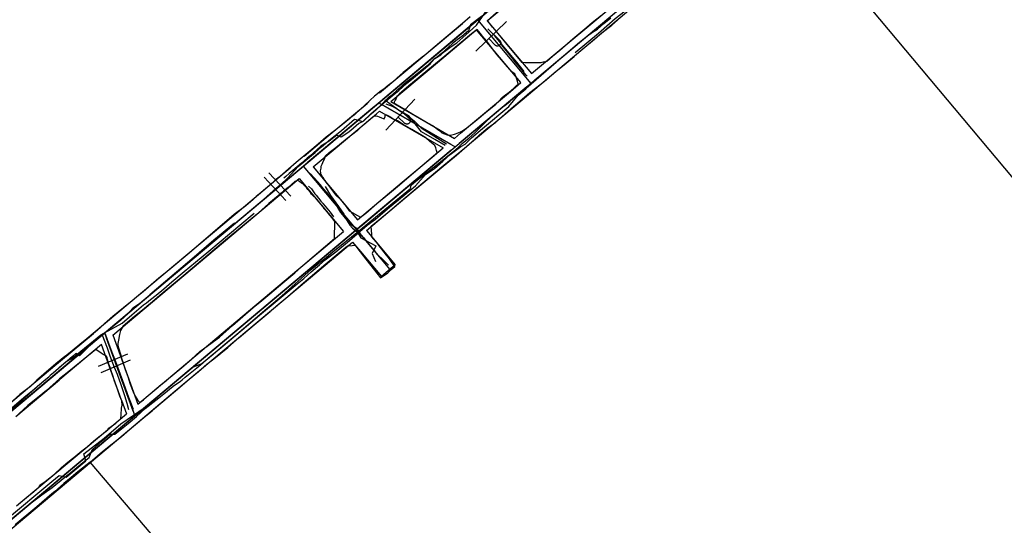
# Model space of a CAD drawing. Header units: inches. Extents: x 1 to 626000, y 0 to 7596230.
# Tile 15 of 68: x 620059 to 620438, y 7595003 to 7595198. Entities that reach past the tile are written whole.
import ezdxf

# ---------------------------------------------------------------- set-up
doc = ezdxf.new("R2010")
doc.units = ezdxf.units.IN
doc.header["$MEASUREMENT"] = 0

msp = doc.modelspace()

# ---------------------------------------------------------------- linework, layer by layer
for points in [[(620226.57, 7595148.8), (620535.55, 7595407.99)], [(620378.5, 7595318.02), (619562.19, 7594633.25)], [(620348.62, 7595247.65), (620486.56, 7595083.22)], [(620014.74, 7595012.87), (620273.69, 7595230.1)], [(620242.45, 7595193.21), (620241, 7595194.95), (620238.98, 7595197.45), (620243.55, 7595201.51), (620244.51, 7595202.32), (620246.6, 7595204.09), (620251.25, 7595207.84), (620255.44, 7595211.36), (620263.41, 7595218.03), (620269.1, 7595222.64), (620272.57, 7595225.64), (620273.5, 7595226.28), (620273.65, 7595225.91), (620274.57, 7595225.7), (620275.94, 7595225.32), (620276.12, 7595225.29)], [(620238.92, 7595197.4), (620262.84, 7595217.47)], [(620301.66, 7595211.77), (620257.22, 7595174.49)], [(620256.01, 7595177.02), (620292.6, 7595207.71)], [(620259.77, 7595173.12), (620295.82, 7595203.37)], [(620232.31, 7595198.92), (620229.43, 7595196.29), (620218.03, 7595186.8), (620215.24, 7595184.41), (620213.78, 7595183.34), (620210.49, 7595180.67), (620207.47, 7595178.19), (620206.54, 7595177.48), (620204.21, 7595175.37), (620202.74, 7595174.06), (620201.73, 7595173.25), (620200.69, 7595172.47), (620198.98, 7595171.06), (620197.6, 7595170.09), (620196.65, 7595169.3), (620195.38, 7595168.29), (620193.81, 7595166.86), (620191.51, 7595164.66), (620190.11, 7595163.45), (620187.67, 7595161.18), (620186.38, 7595160.07), (620185.69, 7595159.52), (620185.33, 7595159.24), (620183.77, 7595157.88), (620180.06, 7595155.04), (620176.84, 7595152.5), (620173.68, 7595149.81), (620170.57, 7595147.13), (620165.19, 7595142.79), (620162.25, 7595140.26), (620159.02, 7595137.41), (620157.32, 7595136.05), (620156.28, 7595135.09)], [(620201.61, 7595101.28), (620201.92, 7595101.56), (620203.31, 7595102.73), (620203.3, 7595102.78), (620202.2, 7595104.14), (620201.42, 7595105.26), (620200.79, 7595106.19), (620200.07, 7595107.11), (620199.16, 7595108.22), (620196.88, 7595111.18), (620196.8, 7595111.29), (620194.45, 7595114.13), (620194.4, 7595115.07), (620194.13, 7595118.21), (620197.69, 7595121.12), (620200.54, 7595123.57), (620205.11, 7595127.42), (620212.35, 7595133.48), (620221.45, 7595141.11), (620225.11, 7595144.19), (620227.93, 7595146.52), (620227.96, 7595146.54), (620230.93, 7595148.97), (620233.97, 7595151.68), (620235.99, 7595153.4), (620239.2, 7595156.11), (620242.27, 7595158.35), (620245.85, 7595161.52), (620248.1, 7595163.59), (620252.39, 7595167.16), (620255.38, 7595169.76), (620259.76, 7595173.13), (620261.74, 7595174.74), (620264.73, 7595177.29), (620269.29, 7595181.1), (620272.39, 7595183.68), (620275.8, 7595186.62), (620280.24, 7595190.37), (620283.28, 7595192.89), (620286.94, 7595195.73), (620290.31, 7595198.7)], [(620235.12, 7595197.74), (620235.12, 7595197.74)], [(620235.12, 7595197.74), (620255.68, 7595173.22)], [(620282.91, 7595199.42), (620279.4, 7595196.58), (620277.35, 7595194.85), (620271.87, 7595190.28), (620266.95, 7595185.97), (620264.04, 7595183.6), (620261.9, 7595181.72), (620261.25, 7595181.46), (620260.88, 7595181.52), (620259.59, 7595181.23), (620258.64, 7595181.23), (620255.67, 7595181.17), (620253.6, 7595181.19), (620252.37, 7595181.37), (620246.03, 7595188.93), (620242.45, 7595193.21)], [(620233.58, 7595196.45), (620198.61, 7595167.11)], [(620238.6, 7595189.71), (620236.9, 7595191.56), (620236.68, 7595191.99), (620236.27, 7595192.51), (620234.99, 7595194.02), (620232.9, 7595192.35), (620223.27, 7595184.42), (620213.07, 7595175.89), (620208.72, 7595172.3), (620204.91, 7595169.06), (620204.25, 7595168.53), (620204.01, 7595168.35), (620203.79, 7595167.44), (620203.46, 7595166.77), (620203.04, 7595165.99), (620202.99, 7595165.82), (620203.37, 7595165.43), (620203.57, 7595165.33), (620206.32, 7595163.74), (620206.92, 7595163.41)], [(620246.32, 7595197.14), (620234.54, 7595185.66)], [(620241.59, 7595185.81), (620234.78, 7595193.94)], [(620236.4, 7595196.2), (620254.39, 7595174.75)], [(620238.92, 7595197.4), (620245.73, 7595189.28)], [(620241.93, 7595188.04), (620239.52, 7595190.51)], [(620243.75, 7595189.82), (620241.35, 7595192.29)], [(620206.92, 7595163.41), (620207.54, 7595163.08), (620210.16, 7595161.4), (620212.07, 7595160.36), (620216.13, 7595157.93), (620218, 7595156.96), (620220.22, 7595155.28), (620221.45, 7595154.18), (620223.41, 7595153.4), (620224.79, 7595153.36), (620226.3, 7595153.74), (620227.71, 7595154.16), (620228.85, 7595154.75), (620229.82, 7595155.18), (620231.07, 7595156.18), (620231.87, 7595156.81), (620232.38, 7595157.22), (620234.97, 7595159.39), (620238.21, 7595162.04), (620242.2, 7595165.27), (620243.43, 7595166.39), (620244.72, 7595167.79), (620245.48, 7595168.44), (620247.31, 7595169.9), (620249.14, 7595171.43), (620250.12, 7595172.28), (620250.9, 7595173.02), (620250.58, 7595174.14), (620250.28, 7595174.93), (620249.61, 7595176.94), (620248.46, 7595177.76), (620245.17, 7595181.46), (620242.74, 7595184.23), (620241.82, 7595185.44), (620241.68, 7595185.6), (620239.93, 7595188.04), (620238.6, 7595189.71)], [(620243.75, 7595189.82), (620243.81, 7595189.75), (620243.87, 7595189.68), (620243.92, 7595189.61), (620243.96, 7595189.53), (620244, 7595189.45), (620244.04, 7595189.37), (620244.06, 7595189.28), (620244.09, 7595189.2), (620244.1, 7595189.11), (620244.11, 7595189.02), (620244.12, 7595188.93), (620244.11, 7595188.84), (620244.1, 7595188.76), (620244.09, 7595188.67), (620244.07, 7595188.58), (620244.04, 7595188.5), (620244.01, 7595188.41), (620243.97, 7595188.33), (620243.93, 7595188.26), (620243.88, 7595188.18), (620243.82, 7595188.11), (620243.76, 7595188.05), (620243.7, 7595187.98), (620243.63, 7595187.93), (620243.56, 7595187.87), (620243.48, 7595187.83), (620243.41, 7595187.78), (620243.32, 7595187.75), (620243.24, 7595187.72), (620243.15, 7595187.69), (620243.07, 7595187.67), (620242.98, 7595187.66), (620242.89, 7595187.65), (620242.8, 7595187.65), (620242.71, 7595187.66), (620242.63, 7595187.67), (620242.54, 7595187.69), (620242.45, 7595187.71), (620242.37, 7595187.74), (620242.29, 7595187.78), (620242.21, 7595187.82), (620242.13, 7595187.87), (620242.06, 7595187.92), (620241.99, 7595187.98), (620241.93, 7595188.04)], [(620245.73, 7595189.28), (620256.01, 7595177.03)], [(620251.88, 7595173.55), (620241.59, 7595185.81)], [(620254.15, 7595171.93), (620228.1, 7595150.08)], [(620247.88, 7595170.2), (620251.88, 7595173.55)], [(620251.57, 7595166.25), (620259.77, 7595173.12)], [(620255.68, 7595173.22), (620255.68, 7595173.22)], [(620255.68, 7595173.22), (620255.68, 7595173.22)], [(620255.69, 7595173.21), (620255.69, 7595173.21)], [(620197.24, 7595169.84), (620197.41, 7595169.63)], [(620211.02, 7595167.23), (620199.81, 7595155.19)], [(620228.66, 7595154.08), (620247.88, 7595170.2)], [(620195.55, 7595164.54), (620169.5, 7595142.69)], [(620193.18, 7595166.28), (620193.28, 7595166.16)], [(620197.08, 7595165.83), (620197.08, 7595165.83)], [(620197.08, 7595165.83), (620197.08, 7595165.83)], [(620197.08, 7595165.83), (620226.57, 7595148.8)], [(620198.81, 7595164.83), (620224.83, 7595149.8)], [(620201.77, 7595166.24), (620226.28, 7595152.08)], [(620232.13, 7595149.94), (620251.57, 7595166.25)], [(620176.2, 7595136.08), (620175.67, 7595136.97), (620175.34, 7595137.29), (620174.92, 7595138.16), (620174.66, 7595138.53), (620174.7, 7595138.78), (620174.68, 7595139.54), (620174.87, 7595140.54), (620174.89, 7595141.37), (620175.22, 7595142.19), (620175.72, 7595143.48), (620175.72, 7595143.48), (620176.32, 7595144.35), (620176.44, 7595145.17), (620177.94, 7595146.59), (620180.56, 7595148.61), (620184.92, 7595152.1), (620188.73, 7595155.11), (620188.97, 7595155.28), (620189.21, 7595155.44), (620191.25, 7595157.24), (620193.23, 7595159.1), (620194.86, 7595160.43), (620195.49, 7595160.72), (620196.01, 7595160.83), (620196.6, 7595160.6), (620197.19, 7595160.36), (620198.11, 7595159.99), (620198.73, 7595159.72), (620199.14, 7595159.6), (620199.26, 7595159.91), (620199.5, 7595160.53), (620199.57, 7595160.75), (620199.6, 7595160.99), (620199.88, 7595161.11), (620200.03, 7595161.17), (620200.36, 7595161.08), (620201.3, 7595160.51), (620202.66, 7595159.64), (620203.83, 7595159.04)], [(620180.24, 7595148.18), (620196.24, 7595161.6)], [(620196.24, 7595161.6), (620197.37, 7595162.55)], [(620197.37, 7595162.55), (620221.88, 7595148.39)], [(620207.07, 7595157.92), (620204.55, 7595160.27)], [(620208.81, 7595159.79), (620206.28, 7595162.14)], [(620208.81, 7595159.79), (620208.87, 7595159.73), (620208.93, 7595159.66), (620208.98, 7595159.59), (620209.03, 7595159.51), (620209.08, 7595159.44), (620209.11, 7595159.35), (620209.15, 7595159.27), (620209.17, 7595159.19), (620209.19, 7595159.1), (620209.21, 7595159.01), (620209.21, 7595158.92), (620209.22, 7595158.83), (620209.21, 7595158.75), (620209.2, 7595158.66), (620209.18, 7595158.57), (620209.16, 7595158.48), (620209.13, 7595158.4), (620209.1, 7595158.32), (620209.06, 7595158.24), (620209.01, 7595158.16), (620208.96, 7595158.09), (620208.9, 7595158.02), (620208.84, 7595157.95), (620208.78, 7595157.89), (620208.71, 7595157.84), (620208.64, 7595157.79), (620208.56, 7595157.74), (620208.48, 7595157.7), (620208.4, 7595157.67), (620208.32, 7595157.64), (620208.23, 7595157.61), (620208.14, 7595157.6), (620208.05, 7595157.59), (620207.96, 7595157.58), (620207.88, 7595157.58), (620207.79, 7595157.59), (620207.7, 7595157.6), (620207.61, 7595157.62), (620207.53, 7595157.65), (620207.44, 7595157.68), (620207.36, 7595157.72), (620207.29, 7595157.76), (620207.21, 7595157.81), (620207.14, 7595157.86), (620207.07, 7595157.92)], [(620176.2, 7595136.08), (620176.37, 7595135.79), (620176.53, 7595135.37), (620177.87, 7595133.83), (620179.21, 7595131.9), (620180.45, 7595130.37), (620182.2, 7595128.63), (620183.32, 7595127.23), (620184.47, 7595125.8), (620185.65, 7595124.1), (620190.04, 7595121.67), (620192.1, 7595123.32), (620196.37, 7595126.97), (620201.18, 7595131.01), (620205.07, 7595134.22), (620208.85, 7595137.35), (620213.82, 7595141.62), (620217.33, 7595144.52), (620219.08, 7595146.07), (620219.6, 7595146.58), (620219.33, 7595147.42), (620219.05, 7595148.37), (620218.71, 7595149.36), (620216.74, 7595150.89), (620215.27, 7595152.28), (620213.28, 7595153.42), (620209.8, 7595155.56), (620206.53, 7595157.44), (620204.31, 7595158.79), (620203.83, 7595159.04)], [(620226.28, 7595152.08), (620228.66, 7595154.08)], [(619790.95, 7594783.38), (620226.57, 7595148.8)], [(620171.77, 7595141.07), (620180.24, 7595148.18)], [(620217.64, 7595144.83), (620221.88, 7595148.39)], [(620226.57, 7595148.8), (620226.57, 7595148.8)], [(620227.04, 7595145.67), (620232.13, 7595149.94)], [(620225.04, 7595147.51), (619556.09, 7594586.37)], [(620190.06, 7595118.18), (620225.03, 7595147.52)], [(620206.17, 7595135.21), (620217.64, 7595144.83)], [(620221.19, 7595140.76), (620227.04, 7595145.67)], [(620167.97, 7595141.41), (620167.97, 7595141.41)], [(620167.97, 7595141.41), (620167.97, 7595141.41)], [(620167.97, 7595141.41), (620167.97, 7595141.41)], [(620167.97, 7595141.41), (620201.38, 7595101.57)], [(620171.77, 7595141.07), (620188.86, 7595120.69)], [(620209.62, 7595131.05), (620221.19, 7595140.76)], [(620092.88, 7595078.42), (620166.43, 7595140.12)], [(620161.23, 7595128.09), (620152.87, 7595137.07)], [(620163.12, 7595129.85), (620154.75, 7595138.82)], [(620169.25, 7595139.87), (620187.25, 7595118.42)], [(620156.28, 7595135.09), (620155.85, 7595134.69), (620151.71, 7595131.21), (620149.79, 7595129.63), (620148.69, 7595128.58), (620145.82, 7595126.07), (620141.35, 7595122.7), (620123.98, 7595107.88), (620116.2, 7595101.33), (620112.25, 7595098.15), (620109.28, 7595095.66), (620106.24, 7595092.94), (620104.49, 7595091.52), (620102.02, 7595089.53), (620098.7, 7595086.8), (620094.49, 7595083.44), (620091.3, 7595080.58), (620088.58, 7595078.2), (620087.04, 7595076.92), (620085.4, 7595075.51), (620082.6, 7595073.32), (620078.86, 7595070.21), (620076.31, 7595068.21), (620075.99, 7595067.97), (620072.56, 7595065.24), (620067.93, 7595061.15), (620065.29, 7595058.87), (620062.74, 7595056.52), (620058.74, 7595053.37), (620056.07, 7595051.01)], [(620170.71, 7595131.3), (620170.04, 7595132.26), (620169.79, 7595132.42), (620169.16, 7595133.19), (620168.81, 7595133.5), (620168.63, 7595133.76), (620168.13, 7595134.27), (620167.32, 7595134.81), (620166.62, 7595135.31), (620165.86, 7595135.81), (620165.67, 7595135.96), (620165.31, 7595135.75), (620164.77, 7595135.42), (620162.17, 7595133.21), (620160.37, 7595131.73), (620159.91, 7595131.33)], [(620161.39, 7595132.37), (620166.41, 7595136.57)], [(620166.41, 7595136.57), (620183.5, 7595116.2)], [(620188.86, 7595120.69), (620206.17, 7595135.21)], [(620159.91, 7595131.33), (620158.3, 7595129.93), (620156.92, 7595128.77), (620154.7, 7595126.96), (620153.29, 7595125.75), (620150.71, 7595123.34), (620150.38, 7595123.05), (620137.91, 7595112.77), (620121.86, 7595099.29), (620112.61, 7595091.5), (620108.9, 7595088.29), (620108.43, 7595087.89), (620106.73, 7595086.49), (620102.87, 7595083.38), (620099.46, 7595080.51), (620098.39, 7595079.54), (620097.5, 7595078.02), (620097.1, 7595076.49), (620096.69, 7595074.31), (620096.49, 7595073), (620096.44, 7595072.23), (620096.68, 7595071.35), (620097.56, 7595068.97), (620098, 7595067.03), (620098.53, 7595065.54), (620098.57, 7595065.39)], [(620098.57, 7595065.39), (620099.33, 7595062.96), (620100.3, 7595060.37), (620101.27, 7595057.33), (620102.42, 7595054.37), (620103.22, 7595052.68), (620104.2, 7595051.07), (620104.8, 7595050.42), (620105.47, 7595050.58), (620105.53, 7595050.63), (620106.37, 7595051.37), (620108.75, 7595053.52), (620110.73, 7595055.15), (620113.2, 7595057.27), (620115.43, 7595058.96), (620116.69, 7595060.04), (620121.86, 7595064.43), (620124.93, 7595067.04), (620128.12, 7595069.93), (620132.8, 7595073.4), (620135.62, 7595075.51), (620140.66, 7595079.94), (620148.69, 7595086.96), (620151.21, 7595088.91), (620155.08, 7595092.13), (620160.06, 7595096.46), (620164.67, 7595100.32), (620168.77, 7595103.82), (620180.07, 7595113.44), (620180.19, 7595120.04), (620179.11, 7595121.48), (620177.6, 7595123.24), (620176.08, 7595124.98), (620175.52, 7595125.79), (620174.05, 7595127.47), (620172.65, 7595129.23), (620171.91, 7595129.82), (620171.19, 7595130.63), (620170.76, 7595131.23), (620170.71, 7595131.3)], [(620149.24, 7595122.18), (620161.39, 7595132.37)], [(620192.34, 7595116.56), (620209.62, 7595131.05)], [(620094.54, 7595076.29), (620149.24, 7595122.18)], [(620187, 7595115.61), (620104.53, 7595046.42)], [(620166.32, 7595101.78), (620183.5, 7595116.2)], [(620188.53, 7595116.89), (620188.53, 7595116.89)], [(620189.82, 7595115.36), (620200.1, 7595103.1)], [(620192.34, 7595116.56), (620203.45, 7595103.3)], [(620085.77, 7595027.32), (620090.58, 7595031.42), (620094.26, 7595034.37), (620097.86, 7595037.24), (620101.01, 7595039.85), (620104.09, 7595042.42), (620106.62, 7595044.66), (620109.65, 7595047.14), (620114.22, 7595051.03), (620118.72, 7595054.82), (620124.02, 7595059.33), (620127.56, 7595062.28), (620130.83, 7595065.11), (620133.5, 7595067.11), (620138.91, 7595071.43), (620143.32, 7595075.32), (620149.04, 7595080.27), (620155.17, 7595085.34), (620157.58, 7595087.43), (620162.01, 7595091.14), (620168.11, 7595096.41), (620176.65, 7595103.7), (620181.41, 7595107.77), (620185.04, 7595110.61), (620186.83, 7595110.74), (620187.96, 7595110.91), (620188.59, 7595110.06), (620191.21, 7595106.63), (620194.92, 7595101.91), (620197.77, 7595098.31), (620200.53, 7595100.32), (620201.61, 7595101.28)], [(620170.01, 7595097.83), (620186.97, 7595112.06)], [(620186.97, 7595112.06), (620190.01, 7595108.44)], [(620190.01, 7595108.43), (620198.09, 7595098.8)], [(620203.45, 7595103.3), (620198.09, 7595098.8)], [(620115.21, 7595058.91), (620166.32, 7595101.78)], [(620118.48, 7595054.61), (620170.01, 7595097.83)], [(620070.58, 7595063.23), (620087.04, 7595076.92)], [(620091.35, 7595077.14), (620091.35, 7595077.14)], [(620091.35, 7595077.14), (620091.35, 7595077.14)], [(620091.35, 7595077.14), (620102.99, 7595045.14)], [(620094.49, 7595076.36), (620104.21, 7595049.68)], [(620089.82, 7595075.85), (620016.27, 7595014.16)], [(620097.94, 7595051.19), (620090.2, 7595072.67), (620074.05, 7595059.1)], [(620092.04, 7595075.26), (620102.31, 7595047.02)], [(620093.74, 7595063.09), (620093.02, 7595065.05), (620092.49, 7595066.92), (620092.32, 7595067.6), (620092.07, 7595068.19), (620090.82, 7595068.79), (620090.05, 7595069.3), (620088.01, 7595070.73), (620078.16, 7595062.79), (620073.96, 7595059.36), (620069.03, 7595054.98), (620067.51, 7595053.7), (620066.8, 7595053.06), (620061.8, 7595049.08), (620058.3, 7595045.96)], [(620100.2, 7595068.94), (620088.9, 7595064.15)], [(620101.21, 7595066.56), (620089.91, 7595061.77)], [(620082.64, 7595031.65), (620084.59, 7595033.25), (620087.27, 7595035.51), (620089.71, 7595037.51), (620092.56, 7595039.77), (620093.02, 7595040.4), (620095.75, 7595042.36), (620097.66, 7595044.11), (620097.79, 7595045.53), (620097.9, 7595048.07), (620098.19, 7595049.29), (620098.06, 7595050.97), (620097.27, 7595052.77), (620096.25, 7595055.81), (620095.24, 7595058.47), (620094.69, 7595060.37), (620093.84, 7595062.82), (620093.74, 7595063.09)], [(620057.11, 7595044.89), (620074.02, 7595059.07)], [(620104.21, 7595049.68), (620115.27, 7595058.96)], [(620104.21, 7595049.68), (620115.21, 7595058.91)], [(620095.15, 7595035.04), (620118.74, 7595054.83)], [(620095.15, 7595035.04), (620118.48, 7595054.61)], [(620097.94, 7595051.19), (620099.81, 7595045.99)], [(620091.68, 7595039.17), (620099.81, 7595045.99)], [(620091.68, 7595039.17), (620099.81, 7595045.99)], [(620101.46, 7595043.85), (620027.91, 7594982.15)], [(620102.99, 7595045.14), (620102.99, 7595045.14)], [(620057.42, 7595010.43), (620091.68, 7595039.17)], [(620061.34, 7595006.67), (620095.15, 7595035.04)], [(620058.36, 7595011.2), (620061.35, 7595013.79), (620064.03, 7595015.96), (620066.1, 7595017.79), (620066.37, 7595018.48), (620068.51, 7595019.89), (620072.01, 7595022.71), (620074.77, 7595025.25), (620077.24, 7595027.33), (620078.99, 7595028.75), (620080.32, 7595029.76), (620082.64, 7595031.65)], [(620254.13, 7594829.66), (620085.77, 7595027.32), (620084.7, 7595026.42), (620081.06, 7595023.55), (620078.5, 7595021.42), (620075.71, 7595019.05), (620072.17, 7595016.05), (620071.03, 7595015.07), (620065.25, 7595010.1), (620056.94, 7595003.21)], [(620018.46, 7594970.7), (620061.34, 7595006.67)]]:
    msp.add_lwpolyline(points)
at = {"elevation": 0}
for points in [[(620213.84, 7595183.42), (620229.33, 7595196.41)], [(620229.33, 7595196.41), (620230.43, 7595197.33)], [(620197.41, 7595169.63), (620213.84, 7595183.42)], [(620176.84, 7595152.37), (620192.56, 7595165.56)], [(620192.56, 7595165.56), (620193.28, 7595166.16)], [(620168.3, 7595145.21), (620176.84, 7595152.37)], [(620157.4, 7595136.07), (620162.94, 7595140.71)], [(620145.67, 7595126.23), (620157.4, 7595136.07)], [(620087, 7595077.01), (620145.67, 7595126.23)], [(620070.53, 7595063.19), (620087, 7595077.01)], [(620053.53, 7595048.93), (620070.53, 7595063.19)]]:
    msp.add_lwpolyline(points, dxfattribs=at)
for points in [[(620272.8, 7595185.12, 183.96), (620281.81, 7595192.58, 184.69), (620288.21, 7595198.24, 185.41), (620292.1, 7595201.29, 185.98), (620296.23, 7595205.07, 186.61)], [(620153.98, 7595129.72, 178.33), (620157.54, 7595132.88, 178.98), (620159.88, 7595134.83, 179.38), (620161.36, 7595136.2, 179.58), (620162.06, 7595136.86, 179.63), (620166.04, 7595141.29, 180.03), (620172.57, 7595146.66, 180.41), (620175.02, 7595148.77, 180.63), (620178.48, 7595151.75, 180.89), (620182.74, 7595155.05, 181.04), (620187.74, 7595159.42, 180.94), (620190.97, 7595158.55, 180.87), (620194.06, 7595161.55, 181.24), (620196.01, 7595163.27, 181.4), (620199.76, 7595166.45, 181.88), (620202.25, 7595168.5, 182.04), (620204.8, 7595170.59, 182.25), (620207.8, 7595173.18, 182.66), (620210.51, 7595175.44, 183.02), (620214.18, 7595178.5, 183.59), (620217.05, 7595180.89, 184.12), (620217.43, 7595181.48, 184.2), (620218.75, 7595182.8, 184.52), (620220.98, 7595184.31, 184.75), (620222.42, 7595185.55, 184.92), (620225, 7595187.46, 185.08), (620224.96, 7595187.43, 185.08), (620227.2, 7595188.87, 185.24), (620230.71, 7595192.04, 185.67), (620234.82, 7595195.68, 185.89), (620239.14, 7595202, 187.07)], [(620055.06, 7595005.11, 163.12), (620059.18, 7595008.59, 163.58), (620063.61, 7595011.97, 164.26), (620067.18, 7595014.75, 164.66), (620071.15, 7595017.6, 164.97), (620075.98, 7595021.48, 165.89), (620078.3, 7595023.37, 166.38), (620082.96, 7595027.22, 166.91), (620085.43, 7595029.04, 167.13), (620086.53, 7595031.99, 167.33), (620090.42, 7595035.48, 167.73), (620093.43, 7595038.08, 167.96), (620095.38, 7595038.06, 168.05), (620099.15, 7595041.17, 168.47), (620100.41, 7595042.2, 168.77), (620103.67, 7595044.88, 169.13), (620107.02, 7595048.01, 169.69), (620112.3, 7595052.14, 170.2), (620114.15, 7595053.59, 170.53), (620117.76, 7595056.56, 171.03), (620120.67, 7595058.53, 171.32), (620121.32, 7595059.07, 171.41), (620122.48, 7595060.03, 171.54), (620125.03, 7595062.08, 171.7), (620126.88, 7595063.62, 171.98), (620129.19, 7595065.55, 172.24), (620130.39, 7595066.55, 172.44), (620131.83, 7595067.75, 172.51), (620133.18, 7595068.91, 172.64), (620136.96, 7595072.12, 173.07), (620142.31, 7595076.66, 173.62), (620148.35, 7595081.79, 174.51), (620152.28, 7595085.13, 174.81), (620159.65, 7595091.4, 175.74), (620171.14, 7595101.69, 177.52), (620173.98, 7595103.98, 177.84), (620176.12, 7595105.72, 178.07), (620179.34, 7595108.31, 178.47), (620183.99, 7595112.06, 179.22), (620186.57, 7595114.13, 179.81), (620188.64, 7595115.82, 180.11), (620192.07, 7595118.62, 180.06), (620193.58, 7595119.86, 180.05), (620197.95, 7595123.46, 180.31), (620209.3, 7595132.8, 181.4), (620209.53, 7595134.08, 181.48), (620211.41, 7595135.57, 181.64), (620212.5, 7595136.43, 181.87), (620216.15, 7595139.33, 182.03), (620218.42, 7595141.13, 182.06), (620221.55, 7595143.61, 182.19), (620222.95, 7595144.72, 182.2), (620224.97, 7595146.32, 182.44), (620226.01, 7595147.14, 182.5), (620227.88, 7595148.69, 182.62), (620229.36, 7595150.21, 182.64), (620231.83, 7595152.14, 182.98), (620234.19, 7595154.19, 183.27), (620238.07, 7595158.21, 183.9), (620240.24, 7595160.26, 184.46), (620244.19, 7595163.67, 184.93), (620245.66, 7595164.8, 184.97), (620247.58, 7595166.28, 184.85), (620251.1, 7595169.37, 185.48), (620253.98, 7595171.38, 185.84), (620259.67, 7595176.48, 185.93), (620267.47, 7595183.12, 186.7), (620274.52, 7595189.13, 187.32), (620277.62, 7595191.58, 187.61), (620279.44, 7595193.06, 187.8), (620281.43, 7595194.17, 188.06), (620283.88, 7595196.38, 188.3), (620286.56, 7595198.57, 188.7)], [(620236.68, 7595199.09, 190.27), (620232.48, 7595195.78, 189.82), (620231.66, 7595193.5, 189.59), (620229.15, 7595191.36, 189.51), (620227.28, 7595189.99, 189.36), (620225.55, 7595188.68, 189.18), (620223.94, 7595187.23, 188.98), (620222.67, 7595186.09, 188.94), (620221.27, 7595184.83, 188.83), (620219.79, 7595183.53, 188.71), (620218.18, 7595182.5, 188.58), (620215.8, 7595180.02, 188.19), (620213.16, 7595178, 188.09), (620210.62, 7595175.97, 187.67), (620207.76, 7595173.73, 187.37), (620206.05, 7595172.28, 187.08)], [(620232.87, 7595192.33, 0), (620234.78, 7595193.93, 0)], [(620253.18, 7595177.84, 182.54), (620250.26, 7595181.46, 182.81), (620246.62, 7595185.82, 183.72), (620241.88, 7595191.62, 184.63), (620239.13, 7595194.28, 185.26)], [(620217.31, 7595179.28, 0), (620232.87, 7595192.33, 0)], [(620254.29, 7595176.1, 185.74), (620253.8, 7595176.62, 185.77), (620251.9, 7595179.02, 186.14), (620249.71, 7595181.53, 186.52), (620248.53, 7595183.09, 186.71), (620246.38, 7595185.79, 187.16), (620244.57, 7595187.95, 187.36)], [(620201.77, 7595166.24, 0), (620217.31, 7595179.28, 0)], [(620055.48, 7595006.93, 159.5), (620068.69, 7595017.89, 160.98), (620071.05, 7595019.84, 161.5), (620073.89, 7595022.2, 161.97), (620076.58, 7595021.49, 162.71), (620081.9, 7595026.03, 163.48), (620084.08, 7595027.79, 163.72), (620083.35, 7595030.46, 163.85), (620091.21, 7595036.51, 164.43), (620097.69, 7595042.12, 165.22), (620106.99, 7595048.44, 165.84), (620109.96, 7595050.99, 166.02), (620115.28, 7595055.45, 166.79), (620125.4, 7595063.93, 168.09), (620128.84, 7595065.27, 168.95), (620132.91, 7595068.62, 169.52), (620136.34, 7595071.43, 169.82), (620144.41, 7595078.26, 170.64), (620151.07, 7595083.95, 171.42), (620158.74, 7595090.29, 172.19), (620165.67, 7595096.08, 172.97), (620168.13, 7595098.14, 173.46), (620171.05, 7595100.59, 173.9), (620174.19, 7595103.39, 174.27), (620176.44, 7595105.28, 174.69), (620180.48, 7595108.3, 175.53), (620185.84, 7595112.76, 176.17), (620189.78, 7595116.2, 176.46), (620192.65, 7595118.63, 176.62), (620195.78, 7595120.91, 177.03), (620201.28, 7595125.55, 177.31), (620204.75, 7595128.44, 177.99), (620211.24, 7595133.8, 178.41), (620215.06, 7595138.15, 178.76), (620218.64, 7595140.49, 178.83), (620221.76, 7595143.3, 178.88), (620224.68, 7595145.9, 178.9), (620228.72, 7595148.89, 179.17), (620230.34, 7595149.91, 179.3), (620232.89, 7595152.32, 179.6), (620237.08, 7595155.91, 180.31), (620247.29, 7595164.34, 181.02), (620250.78, 7595168.69, 181.54), (620253.78, 7595171.16, 181.81)], [(620206.17, 7595172.21, 187.11), (620203.88, 7595170.34, 186.77), (620201.65, 7595168.34, 186.31), (620200.68, 7595167.72, 186.12), (620200.06, 7595167.1, 185.92), (620199.58, 7595166.6, 185.94), (620197.3, 7595164.29, 185.67), (620196.34, 7595163.37, 185.41), (620196.17, 7595163.2, 184.88), (620194.95, 7595162.01, 184.79), (620193.65, 7595160.97, 184.73), (620191.61, 7595159.08, 184.86), (620191.21, 7595158.7, 184.71), (620189.46, 7595157.83, 184.53), (620188.4, 7595156.94, 184.4), (620186.27, 7595155.16, 184.4), (620185.17, 7595154.23, 184.34), (620182.58, 7595152.54, 184.26), (620180.91, 7595153.3, 184.31), (620177.95, 7595151.01, 184.32), (620174.73, 7595149.03, 184.11), (620173.2, 7595147.67, 184), (620170.67, 7595145.39, 184.02), (620169.53, 7595144.42, 183.77), (620167.35, 7595142.57, 183.41), (620163.95, 7595139.68, 183.48), (620162.55, 7595138.49, 183.29), (620161.28, 7595137.41, 183.15), (620160.48, 7595136.73, 182.93)], [(620199.4, 7595166.96, 185.97), (620201.9, 7595165.18, 185.03), (620202.83, 7595164.49, 184.65), (620204.09, 7595163.58, 184.51), (620204.86, 7595162.96, 184.53), (620208.41, 7595160.6, 184.33), (620210.78, 7595158.84, 184.12), (620213.48, 7595156.09, 183.56), (620217.3, 7595153.67, 182.96), (620219.78, 7595152.1, 182.75), (620223.19, 7595149.95, 182.33)], [(620222.69, 7595149.38, 179.05), (620218.77, 7595151.67, 179.21), (620213.55, 7595154.64, 179.65), (620208.63, 7595160.72, 180.31), (620202.34, 7595164.31, 180.9), (620199.93, 7595165.21, 181.38)], [(620200.79, 7595103.24, 177.16), (620198.99, 7595105.01, 177.51), (620196.45, 7595107.51, 177.82), (620195.63, 7595108.79, 178.05), (620194.55, 7595109.84, 178.06), (620193.19, 7595111.54, 178.43), (620191.58, 7595113.46, 178.66), (620190.92, 7595114.05, 178.75), (620190.41, 7595114.47, 178.93), (620190.16, 7595114.69, 178.97), (620190.27, 7595114.87, 179.44), (620190.24, 7595114.88, 180.01), (620188.71, 7595117.2, 180.04), (620186.64, 7595118.52, 180.17), (620186.62, 7595118.75, 179.97), (620185.98, 7595119.31, 180.16), (620184.85, 7595120.59, 180.48), (620183.7, 7595121.95, 180.62), (620182.41, 7595123.57, 180.88), (620180.05, 7595127.68, 181.77), (620178.97, 7595128.92, 182.03), (620178.56, 7595129.21, 182.2), (620177.14, 7595131.15, 182.34), (620175.8, 7595132.68, 182.56), (620174.44, 7595134.25, 182.84), (620172.31, 7595136.69, 183.14), (620170.7, 7595138.54, 183.14)], [(620169.94, 7595133.7, 182.54), (620171.11, 7595132.63, 182.35), (620172.42, 7595130.7, 182.19), (620173, 7595130.14, 182.09), (620173.85, 7595128.98, 181.99), (620174.7, 7595127.88, 181.89), (620175.37, 7595127.19, 181.73), (620175.58, 7595126.92, 181.65), (620176.44, 7595125.91, 181.45), (620178.29, 7595123.7, 181.12), (620179.69, 7595121.89, 180.78)], [(620176.46, 7595133.49, 179.2), (620178.49, 7595130.01, 178.47), (620181.51, 7595125.83, 177.61), (620183.6, 7595122.89, 177.03), (620184.7, 7595120.67, 176.56), (620185.88, 7595118.58, 176.31), (620186.95, 7595117.47, 176.07), (620188.79, 7595116.04, 175.69), (620190.19, 7595113.7, 175.29), (620195.94, 7595110.64, 174.32), (620194.58, 7595107.67, 174.31), (620195.81, 7595104.66, 174.14)], [(620050.03, 7595043.57, 166.22), (620060.29, 7595052.28, 167.15), (620064.21, 7595055.49, 167.72), (620065.48, 7595056.53, 167.72), (620068.7, 7595059.24, 167.95), (620069.86, 7595060.24, 168.05), (620071.6, 7595061.74, 168.21), (620073.63, 7595063.5, 168.49), (620076.58, 7595066.04, 168.94), (620079.38, 7595067.82, 169.34), (620089.91, 7595076.36, 170.56), (620098.12, 7595080.9, 172.07), (620101.86, 7595084.03, 172.4), (620106.33, 7595087.98, 172.8), (620107.52, 7595088.72, 172.93), (620109.06, 7595089.99, 173.18), (620111.22, 7595091.71, 173.45), (620114.15, 7595094.09, 173.74), (620117.27, 7595096.84, 174.09), (620121.99, 7595100.77, 174.5), (620126.4, 7595104.43, 175.04), (620131.5, 7595108.67, 175.68), (620143.5, 7595118.66, 177.05), (620148.99, 7595123.22, 177.66)], [(620141.4, 7595119.46, 180.04), (620133.47, 7595112.84, 179.26), (620125.02, 7595105.57, 178.3), (620114.85, 7595096.86, 177.13), (620108.87, 7595091.78, 176.46), (620105.38, 7595088.65, 175.93), (620102.3, 7595086.61, 175.69), (620100.37, 7595084.51, 175.4), (620097.64, 7595082.08, 175.1), (620094.31, 7595079.35, 174.95), (620090.91, 7595076.7, 174.51), (620089.31, 7595075.58, 174.38), (620088.25, 7595074.56, 174.33), (620086.36, 7595072.76, 174.2), (620084.7, 7595071.18, 174.05), (620081.67, 7595068.3, 173.25), (620080.34, 7595069.18, 173.17), (620078.96, 7595068, 172.85), (620076.91, 7595066.25, 172.47), (620076.3, 7595065.73, 172.45), (620073.96, 7595063.73, 171.97), (620071.64, 7595061.74, 171.7), (620070.43, 7595060.7, 171.58), (620068.53, 7595059.08, 171.68), (620066.09, 7595056.96, 171.42), (620065.66, 7595056.59, 171.36), (620064.93, 7595055.95, 171.28), (620063.62, 7595054.79, 171.14), (620061.87, 7595053.26, 170.67), (620058.66, 7595050.44, 170.3), (620055.29, 7595047.48, 169.85)], [(620090.3, 7595076.57, 170.63), (620092.42, 7595071.39, 170.27), (620093.42, 7595068.27, 169.94), (620095.07, 7595063.92, 169.04), (620096.24, 7595061.18, 168.33), (620097.63, 7595057.29, 167.37), (620099.04, 7595053.01, 166.46), (620099.89, 7595050.03, 165.95), (620100.55, 7595047.64, 165.66)], [(620091.56, 7595076.79, 174.6), (620093.04, 7595072.81, 173.91), (620094.45, 7595068.99, 173.28), (620095.13, 7595067.16, 173.13), (620096.81, 7595062.64, 172.23), (620098.75, 7595057.41, 170.86), (620100.62, 7595052.37, 169.87), (620101.59, 7595049.76, 169.5), (620102.13, 7595048.31, 169.32), (620102.33, 7595047.77, 169.31)]]:
    msp.add_polyline3d(points)

doc.saveas('drawing.dxf')
